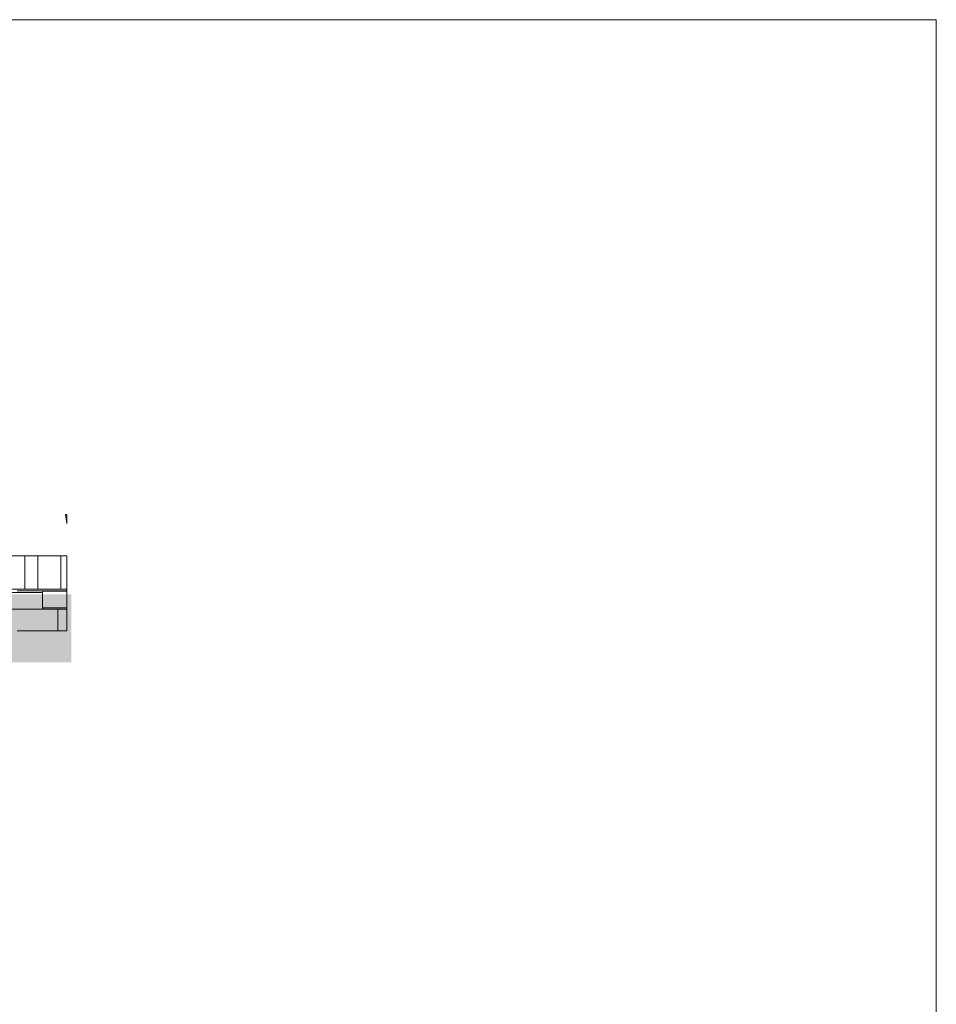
# Model space of a CAD drawing. Header units: millimetres. Extents: x 10 to 831, y -9 to 584.
# Tile 40 of 40: x 555 to 831, y 288 to 584. Entities that reach past the tile are written whole.
import ezdxf
from ezdxf.xclip import XClip

# ---------------------------------------------------------------- set-up
doc = ezdxf.new("R2010")
doc.units = ezdxf.units.MM
doc.header["$MEASUREMENT"] = 0
doc.header["$XCLIPFRAME"] = 0
doc.layers.add('21 Buitenwanden 2D arcering', color=7, linetype='Continuous')
doc.layers.add('90 Terrein perceel', color=7, linetype='Continuous')

# ---------------------------------------------------------------- blocks, each defined once
blk = doc.blocks.new('Drawing_2_2', base_point=(116.78, 412.1))
at = {"layer": '21 Buitenwanden 2D arcering', "linetype": 'Continuous', "lineweight": 0, "true_color": 0x000000}
blk.add_hatch(color=18, dxfattribs=at).paths.add_polyline_path([(70.17, 411.6), (70.17, 390.59), (570.8, 390.59), (570.8, 411.1), (407.63, 411.1), (407.63, 402.2), (396.22, 402.2), (339.77, 402.2), (326.72, 402.2), (322.99, 399.4), (272.5, 399.4), (266.41, 402.2), (255.67, 402.2), (250.93, 399.4), (199.89, 399.4), (196.61, 402.2), (181.84, 402.2), (177, 399.4), (127.24, 399.4), (123.2, 402.2), (113.94, 402.2), (113.94, 411.6)])
at = {"layer": '90 Terrein perceel', "color": 1, "linetype": 'Continuous', "lineweight": 0}
for p, q in [((568.99, 435.1), (569.05, 435.1)), ((569.39, 432.34), (568.99, 435.1)), ((569.05, 435.1), (569.17, 435.1)), ((569.17, 435.1), (569.35, 435.1)), ((569.35, 435.1), (569.39, 435.1)), ((569.39, 434.84), (569.39, 435.1)), ((569.39, 433.61), (569.39, 434.84)), ((569.39, 432.76), (569.39, 433.61)), ((569.39, 432.34), (569.39, 432.76)), ((554.44, 412.1), (555.59, 412.1)), ((555.59, 412.1), (556.73, 412.1)), ((556.73, 412.1), (557.84, 412.1)), ((557.84, 412.1), (558.39, 412.1)), ((558.39, 412.1), (559.45, 412.1)), ((559.45, 412.1), (560.47, 412.1)), ((560.47, 412.1), (561.44, 412.1)), ((561.44, 412.1), (562.34, 412.1)), ((562.34, 412.1), (563.18, 412.1)), ((563.18, 412.1), (563.94, 412.1)), ((563.94, 412.1), (564.63, 412.1)), ((564.63, 412.1), (565.23, 412.1)), ((565.23, 412.1), (565.73, 412.1)), ((565.73, 412.1), (566.15, 412.1)), ((566.15, 412.1), (566.47, 412.1)), ((566.47, 412.1), (566.68, 412.1)), ((566.68, 412.1), (566.69, 412.1)), ((566.69, 412.1), (566.76, 412.1)), ((566.69, 412.1), (566.69, 412)), ((566.76, 412.1), (566.92, 412.1)), ((566.92, 412.1), (567.18, 412.1)), ((567.18, 412.1), (567.54, 412.1)), ((567.54, 412.1), (568.01, 412.1)), ((568.01, 412.1), (568.57, 412.1)), ((568.57, 412.1), (569.23, 412.1)), ((569.39, 412.1), (569.23, 412.1)), ((569.39, 412), (569.39, 412.1)), ((566.69, 406.6), (566.69, 400.1)), ((569.39, 400.1), (569.39, 406.6)), ((554.44, 400.1), (555.59, 400.1)), ((555.59, 400.1), (556.73, 400.1)), ((556.73, 400.1), (557.84, 400.1)), ((557.84, 400.1), (558.39, 400.1)), ((558.39, 400.1), (559.45, 400.1)), ((559.45, 400.1), (560.47, 400.1)), ((560.47, 400.1), (561.44, 400.1)), ((561.44, 400.1), (562.34, 400.1)), ((562.34, 400.1), (563.18, 400.1)), ((563.18, 400.1), (563.94, 400.1)), ((563.94, 400.1), (564.63, 400.1)), ((564.63, 400.1), (565.23, 400.1)), ((565.23, 400.1), (565.73, 400.1)), ((565.73, 400.1), (566.15, 400.1)), ((566.15, 400.1), (566.47, 400.1)), ((566.47, 400.1), (566.68, 400.1)), ((566.68, 400.1), (566.69, 400.1)), ((566.69, 400.1), (566.76, 400.1)), ((566.76, 400.1), (566.92, 400.1)), ((566.92, 400.1), (567.18, 400.1)), ((567.18, 400.1), (567.54, 400.1)), ((567.54, 400.1), (568.01, 400.1)), ((568.01, 400.1), (568.57, 400.1)), ((568.57, 400.1), (569.23, 400.1)), ((569.23, 400.1), (569.39, 400.1))]:
    blk.add_line(p, q, dxfattribs=at)
at = {"layer": '90 Terrein perceel', "color": 2, "linetype": 'Continuous', "lineweight": 0}
for p, q in [((556.78, 422.6), (551.59, 422.6)), ((560.66, 422.6), (556.78, 422.6)), ((556.78, 422.6), (556.78, 412.6)), ((567.6, 422.6), (560.66, 422.6)), ((560.66, 412.6), (560.66, 422.6)), ((567.6, 412.6), (567.6, 422.6)), ((567.6, 422.6), (569.39, 422.6)), ((569.39, 412.6), (569.39, 422.6)), ((556.78, 412.6), (551.59, 412.6)), ((556.78, 412.6), (560.66, 412.6)), ((567.6, 412.6), (560.66, 412.6)), ((569.39, 412.6), (567.6, 412.6)), ((569.39, 412.1), (569.39, 412.6))]:
    blk.add_line(p, q, dxfattribs=at)
at = {"layer": '90 Terrein perceel', "color": 9, "linetype": 'Continuous', "lineweight": 0}
for p, q in [((562.09, 412), (569.39, 412)), ((562.09, 412), (562.09, 411.6)), ((569.39, 407), (569.39, 412)), ((551.52, 411.6), (562.09, 411.6)), ((562.09, 411.6), (562.09, 406.6)), ((551.53, 406.6), (562.09, 406.6)), ((562.09, 407), (569.39, 407)), ((562.09, 406.6), (569.39, 406.6)), ((569.39, 406.6), (569.39, 407))]:
    blk.add_line(p, q, dxfattribs=at)

msp = doc.modelspace()

# ---------------------------------------------------------------- linework, layer by layer
at = {"color": 1, "linetype": 'Continuous', "lineweight": 0, "flags": 128}
msp.add_lwpolyline([(831, 10), (831, 584), (10, 584), (10, 10)], close=True, dxfattribs=at)

# ---------------------------------------------------------------- block references
at = {"color": 4, "linetype": 'Continuous', "lineweight": 0}
ref = msp.add_blockref('Drawing_2_2', (116.78, 412.1), dxfattribs=at)
XClip(ref).set_block_clipping_path([(55.999895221, 361.9520739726), (597.9382441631, 528.613735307)])

doc.saveas('drawing.dxf')
